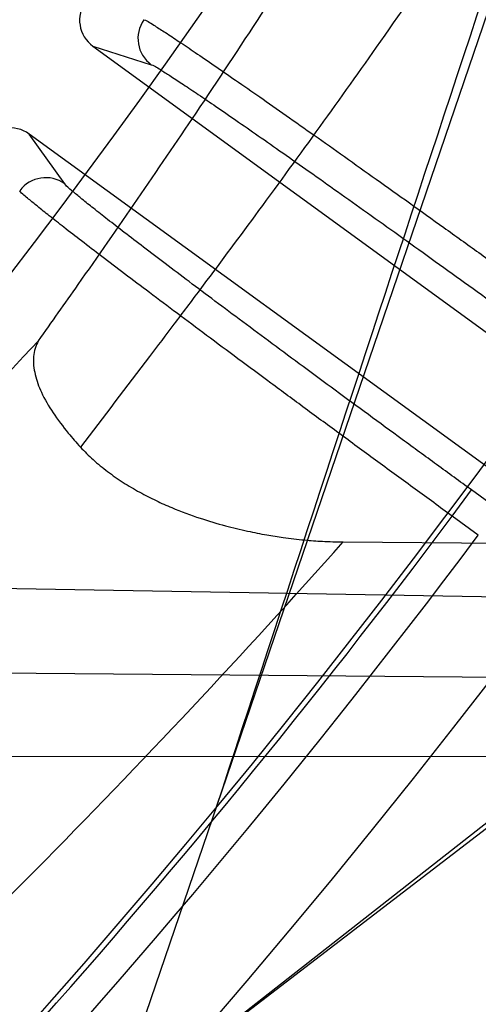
# Model space of a CAD drawing. Header units: millimetres. Extents: x 0 to 297, y 0 to 210.
# Tile 21 of 256: x 145.2374 to 145.2671, y 90.7348 to 90.7984. Entities that reach past the tile are written whole.
import ezdxf

# ---------------------------------------------------------------- set-up
doc = ezdxf.new("R2010")
doc.units = ezdxf.units.MM
doc.header["$LTSCALE"] = 16.335
doc.layers.get('0').update_dxf_attribs({"linetype": 'CONTINUOUS'})
for name, color, linetype in [('01_GLOBAL', 7, 'CONTINUOUS'), ('INTFCLR_1', 7, 'CONTINUOUS'), ('INTFCLR_144815', 7, 'CONTINUOUS')]:
    doc.layers.add(name, color=color, linetype=linetype)

msp = doc.modelspace()

# ---------------------------------------------------------------- linework, layer by layer
at = {"color": 7, "linetype": 'Continuous'}
msp.add_circle((145.8748034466, 92.1344639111), 2.66, dxfattribs=at)
at = {"color": 9, "linetype": 'Continuous'}
msp.add_arc((145.8748034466, 92.1344639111), 2.6259090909, 182.9674534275, 267.0325465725, dxfattribs=at)
at = {"layer": '01_GLOBAL', "color": 7, "linetype": 'Continuous'}
msp.add_circle((145.8748034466, 92.1344639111), 2.695, dxfattribs=at)
at = {"layer": 'INTFCLR_1', "color": 6, "linetype": 'Continuous'}
for radius in [0.4224162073, 0.4014439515]:
    msp.add_arc((144.8596077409, 91.07026820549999), radius, 270, 90.00000002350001, dxfattribs=at)
for points, knots in [([(145.1350652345, 91.37126820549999), (145.1342109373, 91.37126820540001), (145.1357546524, 91.3683275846), (145.1370803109, 91.3667054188), (145.1392467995, 91.36385886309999), (145.1419201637, 91.3606392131), (145.145337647, 91.3565301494), (145.149332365, 91.3517583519), (145.1536170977, 91.34656836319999), (145.1578478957, 91.34135293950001), (145.1617862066, 91.3363852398), (145.1654017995, 91.331722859), (145.1686896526, 91.3273862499), (145.1716611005, 91.3233823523), (145.1743369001, 91.31970203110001), (145.176743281, 91.3163294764), (145.1789048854, 91.31324522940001), (145.1808385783, 91.31044103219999), (145.1825660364, 91.30789847), (145.1841084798, 91.3055965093), (145.185490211, 91.3035084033), (145.1867189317, 91.3016307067), (145.1878098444, 91.2999462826), (145.1887779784, 91.29843766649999), (145.1896459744, 91.2970737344), (145.1906214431, 91.2955292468), (145.191753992, 91.2937193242), (145.1928766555, 91.2919021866), (145.1938510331, 91.29030917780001), (145.1946912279, 91.28892487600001), (145.1956155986, 91.28738878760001), (145.1966371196, 91.28567497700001), (145.1977643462, 91.2837631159), (145.1990081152, 91.2816272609), (145.2003754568, 91.2792470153), (145.201880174, 91.2765873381), (145.2035347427, 91.2736120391), (145.2053542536, 91.2702751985), (145.2073580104, 91.2665186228), (145.2095596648, 91.2622861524), (145.2119715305, 91.25751282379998), (145.214608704, 91.2521191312), (145.2174929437, 91.2459939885), (145.220642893, 91.2390035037), (145.2240752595, 91.2309767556), (145.227802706, 91.2217082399), (145.2318351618, 91.21090431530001), (145.2361179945, 91.19831684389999), (145.2403681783, 91.18429274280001), (145.2442872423, 91.16942297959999), (145.2476657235, 91.15438159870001), (145.2504753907, 91.1392991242), (145.2527156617, 91.12423526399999), (145.2543982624, 91.1091876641), (145.2555287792, 91.0941918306), (145.256117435, 91.079233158), (145.2561708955, 91.0643352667), (145.2556951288, 91.0494844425), (145.2546936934, 91.0346826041), (145.2531693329, 91.01994161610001), (145.2511191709, 91.00523180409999), (145.2485428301, 90.9905728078), (145.2454275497, 90.9759328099), (145.2417708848, 90.9613303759), (145.2376203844, 90.94696810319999), (145.2332204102, 90.9335438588), (145.2288852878, 90.92162630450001), (145.2248596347, 90.9114479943), (145.2211587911, 90.90270194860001), (145.2177663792, 90.89512937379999), (145.2146668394, 90.8885329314), (145.2118379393, 90.8827508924), (145.2092594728, 90.87766290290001), (145.2069119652, 90.8731710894), (145.2047820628, 90.869201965), (145.2028538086, 90.86569136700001), (145.2011073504, 90.8625761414), (145.1995253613, 90.8598041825), (145.1980916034, 90.85733143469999), (145.1967959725, 90.8551286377), (145.1956290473, 90.85316932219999), (145.1945782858, 90.85142412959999), (145.1936278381, 90.84986076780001), (145.1927650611, 90.8484539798), (145.1919665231, 90.8471621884), (145.1911689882, 90.845881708), (145.1903111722, 90.84451464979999), (145.1893416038, 90.842982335), (145.1882509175, 90.8412749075), (145.1870226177, 90.8393719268), (145.1856376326, 90.83725116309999), (145.1840803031, 90.8348962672), (145.1823329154, 90.83229124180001), (145.1803729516, 90.82941478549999), (145.1781781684, 90.82624664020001), (145.1757236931, 90.82276863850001), (145.1729902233, 90.8189712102), (145.1699514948, 90.8148382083), (145.1665806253, 90.81035527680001), (145.1628687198, 90.8055344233), (145.1588145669, 90.8003903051), (145.1544498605, 90.7949847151), (145.149996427, 90.78957611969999), (145.1458273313, 90.78459071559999), (145.1422457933, 90.7802896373), (145.1394492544, 90.7769290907), (145.1371773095, 90.773959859), (145.1358081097, 90.7722873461), (145.134193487, 90.7692682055), (145.1350652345, 90.7692682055)], [0, 0, 0, 0, 0.0038604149, 0.007501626, 0.0124785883, 0.0188917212, 0.0268498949, 0.0364677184, 0.0470694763, 0.05724446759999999, 0.0668187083, 0.0757144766, 0.08390537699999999, 0.0914099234, 0.09824517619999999, 0.1044667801, 0.1101313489, 0.1152642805, 0.1198589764, 0.1240215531, 0.1277856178, 0.1311734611, 0.1341617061, 0.1368541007, 0.1392736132, 0.1414672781, 0.1451087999, 0.148921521, 0.1511192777, 0.1535471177, 0.1562389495, 0.1592204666, 0.1625628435, 0.1662680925, 0.1703891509, 0.1749670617, 0.1800766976, 0.185772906, 0.1921414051, 0.1993155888, 0.2073311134, 0.2163077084, 0.2264451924, 0.2379233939, 0.2509534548, 0.2658909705, 0.2830621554, 0.3030578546, 0.3259639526, 0.3492662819, 0.3725305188, 0.395610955, 0.4185782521, 0.4413347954, 0.4640172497, 0.4865192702, 0.5089682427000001, 0.5313242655, 0.5536477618, 0.5759939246, 0.5982772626, 0.6207472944, 0.6432362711, 0.6658996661, 0.6887559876, 0.7107777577, 0.7297237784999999, 0.7460531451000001, 0.7602331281, 0.7726347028, 0.7835467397, 0.7931663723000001, 0.8017211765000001, 0.8093215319, 0.8160683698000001, 0.8220757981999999, 0.8274205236, 0.83220661, 0.8364980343, 0.8403367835, 0.8437547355, 0.8468031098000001, 0.8495420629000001, 0.8520223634, 0.8542604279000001, 0.8564046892, 0.8588391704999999, 0.8615533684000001, 0.8645986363, 0.8679945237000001, 0.8717882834, 0.8760445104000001, 0.8807522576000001, 0.8859628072, 0.8917731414, 0.8981681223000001, 0.9051985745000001, 0.9129160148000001, 0.9213486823, 0.930543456, 0.9404096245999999, 0.9509435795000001, 0.9619432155, 0.9720502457, 0.9803711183, 0.9870628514, 0.9922716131, 0.9960607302, 1, 1, 1, 1]), ([(145.1350652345, 90.7692682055), (145.1360387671, 90.7692682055), (145.1377271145, 90.77040596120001), (145.1403228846, 90.77196865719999), (145.1432989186, 90.7741311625), (145.1469787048, 90.7769487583), (145.1513602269, 90.78054609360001), (145.156189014, 90.78473927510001), (145.1610884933, 90.78922212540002), (145.16571304, 90.7936532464), (145.1699506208, 90.7978753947), (145.1738079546, 90.80185999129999), (145.1773032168, 90.80558700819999), (145.1804624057, 90.8090520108), (145.1833068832, 90.8122538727), (145.1858602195, 90.8151948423), (145.1881553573, 90.8178946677), (145.1902110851, 90.8203591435), (145.1920499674, 90.8226010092), (145.1936917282, 90.8246337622), (145.195161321, 90.8264787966), (145.1964960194, 90.82817546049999), (145.197810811, 90.82986574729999), (145.1992115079, 90.83168840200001), (145.2006985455, 90.83364987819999), (145.2021699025, 90.8356183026), (145.203615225, 90.83757754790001), (145.2051191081, 90.8396441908), (145.2067839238, 90.8419664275), (145.2086446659, 90.8446056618), (145.2107239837, 90.8476123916), (145.2130437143, 90.8510414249), (145.2156231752, 90.85494957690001), (145.2184823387, 90.85940686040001), (145.2216518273, 90.8645112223), (145.2251614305, 90.87037537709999), (145.229038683, 90.8771369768), (145.2333125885, 90.884978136), (145.2380078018, 90.89411228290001), (145.2431555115, 90.9048590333), (145.2486552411, 90.91737134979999), (145.2541538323, 90.9312561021), (145.2592951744, 90.9458952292), (145.2638614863, 90.9607341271), (145.2678132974, 90.9756278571), (145.2711637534, 90.9905604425), (145.2739112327, 91.005452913), (145.2760779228, 91.0203457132), (145.2776685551, 91.03517539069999), (145.2786982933, 91.0499655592), (145.2791763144, 91.06470155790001), (145.2791102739, 91.0793859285), (145.2785051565, 91.09402740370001), (145.2773642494, 91.1086166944), (145.2756872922, 91.1231600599), (145.2734729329, 91.13765537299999), (145.2707211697, 91.1520804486), (145.2674209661, 91.16646759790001), (145.2635667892, 91.1807987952), (145.259139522, 91.19509062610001), (145.254151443, 91.2092704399), (145.2488018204, 91.2228033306), (145.2434345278, 91.23506080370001), (145.238408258, 91.245610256), (145.2338248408, 91.2545835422), (145.2296571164, 91.2622860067), (145.2258775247, 91.26893157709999), (145.2224553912, 91.2746994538), (145.2193628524, 91.2797261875), (145.216567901, 91.28412676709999), (145.2140471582, 91.2879848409), (145.2117761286, 91.29137679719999), (145.209737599, 91.2943566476), (145.2079066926, 91.2969818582), (145.20627007, 91.2992895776), (145.2048016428, 91.30132990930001), (145.203482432, 91.3031390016), (145.202221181, 91.30484800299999), (145.2009100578, 91.3066043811), (145.1994654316, 91.308515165), (145.1979774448, 91.3104559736), (145.1964846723, 91.3123763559), (145.1949729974, 91.31429626), (145.1933137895, 91.31637424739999), (145.1914604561, 91.3186591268), (145.1893845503, 91.3211745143), (145.1870661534, 91.32393108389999), (145.1844777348, 91.3269433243), (145.1815962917, 91.3302189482), (145.1783918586, 91.3337676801), (145.174841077, 91.3375879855), (145.1709238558, 91.34167041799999), (145.1666153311, 91.3459993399), (145.1619164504, 91.3505367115), (145.1569054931, 91.35515789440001), (145.1519289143, 91.3595100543), (145.1473729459, 91.36327579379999), (145.1435388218, 91.36622737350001), (145.1404516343, 91.3684830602), (145.1377826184, 91.3700958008), (145.1360568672, 91.37126820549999), (145.1350652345, 91.37126820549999)], [0, 0, 0, 0, 0.0042187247, 0.0081401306, 0.0133978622, 0.0200459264, 0.0282638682, 0.0379443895, 0.0477615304, 0.05703690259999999, 0.0656973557, 0.0736821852, 0.0810680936, 0.0878383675, 0.0940009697, 0.0996271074, 0.1047154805, 0.1093563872, 0.1135342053, 0.1172803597, 0.1206792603, 0.1237557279, 0.1266349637, 0.1299589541, 0.1337168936, 0.1373013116, 0.1406085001, 0.1442672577, 0.148377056, 0.1529904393, 0.1582606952, 0.164218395, 0.1709303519, 0.1785521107, 0.1871652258, 0.1969659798, 0.2081658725, 0.2209392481, 0.2356613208, 0.2526660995, 0.2725685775, 0.2948769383, 0.3173640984, 0.3397873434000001, 0.3621386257, 0.3841211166, 0.4060891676, 0.4277469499, 0.4493218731, 0.470705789, 0.4919793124, 0.5131981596, 0.5343255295, 0.5554668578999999, 0.5765984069, 0.5977513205, 0.6189954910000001, 0.6402209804, 0.6617015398, 0.6832900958, 0.7050415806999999, 0.7268239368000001, 0.7463339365, 0.7630160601, 0.7774553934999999, 0.7899931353, 0.8009638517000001, 0.8105830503, 0.8190545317, 0.8265380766, 0.8331730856, 0.8390248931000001, 0.8442268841, 0.8488182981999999, 0.8528943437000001, 0.8564866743, 0.8597116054, 0.8625968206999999, 0.8656908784, 0.8692094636, 0.8729771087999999, 0.8762884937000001, 0.879749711, 0.8835661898, 0.8878115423, 0.8924986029, 0.8976989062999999, 0.9034198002, 0.9097088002, 0.9166034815, 0.9241390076, 0.9323094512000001, 0.9411199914, 0.9506041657, 0.9606137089, 0.9706541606, 0.9792553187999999, 0.9862062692, 0.9916647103, 0.9957028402, 1, 1, 1, 1])]:
    msp.add_open_spline(points, degree=3, knots=knots, dxfattribs=at)
at = {"layer": 'INTFCLR_1', "color": 9, "linetype": 'Continuous'}
for points, knots in [([(145.1053256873, 90.7692681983), (145.1051880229, 90.769268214), (145.1048509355, 90.76933467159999), (145.1048682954, 90.769940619), (145.1052289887, 90.77056403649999), (145.1058526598, 90.7714906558), (145.1068032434, 90.77264391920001), (145.1086356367, 90.7747211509), (145.110803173, 90.77699248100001), (145.113215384, 90.7794781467), (145.1159839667, 90.7823058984), (145.1217014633, 90.7881297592), (145.1287122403, 90.7954132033), (145.1351564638, 90.80240928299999), (145.1386445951, 90.8062976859), (145.1407113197, 90.80863540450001), (145.1461908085, 90.8148961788), (145.1556953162, 90.8263034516), (145.1688811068, 90.84380018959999), (145.1796415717, 90.85983729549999), (145.1864241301, 90.8709859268), (145.1895721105, 90.87639380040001), (145.1916900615, 90.880099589), (145.1975256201, 90.89060172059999), (145.2065751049, 90.908597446), (145.2153782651, 90.92957264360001), (145.2208882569, 90.944962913), (145.2234958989, 90.95293463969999), (145.2249438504, 90.95758139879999), (145.2285119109, 90.9694259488), (145.2337695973, 90.990067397), (145.2380725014, 91.0149380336), (145.2399207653, 91.03143377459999), (145.2405908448, 91.039179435), (145.2409875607, 91.0443834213), (145.241855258, 91.0586434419), (145.2420882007, 91.0819727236), (145.2404334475, 91.1052173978), (145.2387124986, 91.1193107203), (145.238008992, 91.12442738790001), (145.2368850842, 91.1320325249), (145.2340893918, 91.1481566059), (145.2284266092, 91.1722973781), (145.222482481, 91.1910649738), (145.2192099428, 91.2001967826)], [0, 0, 0, 0, 0.0008731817, 0.001718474, 0.0032338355, 0.0055641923, 0.008732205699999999, 0.0127298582, 0.0231213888, 0.0286463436, 0.0346993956, 0.04822263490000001, 0.0804125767, 0.0988155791, 0.1085508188, 0.1135449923, 0.1186070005, 0.1613231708, 0.2076862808, 0.2575123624, 0.2837454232, 0.2904461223, 0.2972015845, 0.3108183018, 0.3666504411, 0.4248609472, 0.4549769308, 0.4703146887, 0.4780576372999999, 0.4858477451, 0.5487776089, 0.6130123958, 0.6457680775, 0.6540347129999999, 0.6623246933, 0.6788711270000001, 0.74464742, 0.8101273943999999, 0.8265053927, 0.8346996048, 0.8428861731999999, 0.8752668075, 0.9384714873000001, 1, 1, 1, 1]), ([(145.2417743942, 90.9403696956), (145.2384946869, 90.93163998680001), (145.2314239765, 90.9147844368), (145.2211560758, 90.8946339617), (145.2139644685, 90.8822223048), (145.2105957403, 90.8766924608), (145.2083561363, 90.8730870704), (145.2022867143, 90.8635921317), (145.1920758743, 90.8489934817), (145.1778239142, 90.8311808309), (145.1656903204, 90.8177857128), (145.1571787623, 90.8091953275), (145.152454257, 90.8046307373), (145.1458582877, 90.79843762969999), (145.1383224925, 90.7918199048), (145.1299078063, 90.7850365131), (145.1242775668, 90.780747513), (145.1202493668, 90.77785586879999), (145.1177315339, 90.77612747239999), (145.1162319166, 90.7751153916), (145.1129973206, 90.77300512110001), (145.1096283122, 90.77089666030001), (145.106516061, 90.7695293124), (145.1056598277, 90.7692681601), (145.1053256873, 90.7692681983)], [0, 0, 0, 0, 0.1254333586, 0.2455838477, 0.3039242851, 0.3183395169, 0.3326778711, 0.3610127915, 0.4699119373, 0.572102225, 0.6676664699, 0.7128530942, 0.7347412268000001, 0.7560248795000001, 0.8345501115, 0.8695520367, 0.9013904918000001, 0.9297392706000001, 0.9362356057, 0.9424699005, 0.9540693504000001, 0.9882335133, 0.9955056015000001, 1, 1, 1, 1])]:
    msp.add_open_spline(points, degree=3, knots=knots, dxfattribs=at)
at = {"layer": 'INTFCLR_144815', "color": 6, "linetype": 'Continuous'}
for p, q in [((145.2433002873, 90.7274996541), (145.2778980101, 90.828768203)), ((145.332457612, 90.797268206), (145.2433002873, 90.7274996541)), ((145.2421837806, 90.79663668), (145.3031131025, 90.75236893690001)), ((145.24701752, 90.7304085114), (145.3334528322, 90.7966936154)), ((145.298998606, 90.74670581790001), (145.2380692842, 90.790973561)), ((145.2583316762, 90.76464975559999), (145.3603261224, 90.7638163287))]:
    msp.add_line(p, q, dxfattribs=at)
at = {"layer": 'INTFCLR_144815', "color": 9, "linetype": 'Continuous'}
for p, q in [((145.2421837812, 90.79663668), (145.2459493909, 90.79544904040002)), ((145.2403624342, 90.787759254), (145.2380692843, 90.7909735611)), ((145.2653849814, 90.7663112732), (145.2666191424, 90.76800995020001)), ((145.26829961, 90.766789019), (145.2666191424, 90.76800995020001)), ((145.267065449, 90.76509034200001), (145.2653849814, 90.7663112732)), ((145.4045793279, 90.7587117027), (145.2107031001, 90.762096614)), ((145.210603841, 90.7564114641), (145.3950393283, 90.7548776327)), ((145.2106267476, 90.7507892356), (145.3833866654, 90.7509272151))]:
    msp.add_line(p, q, dxfattribs=at)
at = {"layer": 'INTFCLR_144815', "color": 6, "linetype": 'Continuous'}
for radius in [0.4466793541, 0.4256665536]:
    msp.add_circle((144.8596077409, 91.07026820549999), radius, dxfattribs=at)
for centre, radius, start, end in [((144.8596077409, 91.07026820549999), 0.6157754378, 313.9937911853, 154.5150993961), ((144.8596077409, 91.07026820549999), 0.5947754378, 312.9543589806, 154.5144414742), ((144.8596077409, 91.07026820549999), 0.5751005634, 282.2440355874, 71.2863570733), ((144.8596077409, 91.07026820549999), 0.4537777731, 308.490992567, 51.50900743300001), ((144.8596077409, 91.07026820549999), 0.4747905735, 316.9838592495, 43.0161407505), ((144.8596077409, 91.07026820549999), 0.4480128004, 313.9992414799, 46.00075850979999), ((161.9415506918, 85.27811008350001), 17.5646707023, 161.5765175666, 161.8573447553), ((145.2434172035, 90.7983362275), 0.0020999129, 144.7233251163, 234.0302557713), ((145.2471869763, 90.7971463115), 0.0021006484, 144.8509095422, 233.9018972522), ((145.2368340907, 90.78927519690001), 0.0020999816, 53.97219365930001, 143.2744431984), ((145.2391306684, 90.7860577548), 0.0021006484, 54.0981033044, 143.1494842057), ((144.8596077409, 91.07026820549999), 0.5477895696, 309.5878226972, 323.4121773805)]:
    msp.add_arc(centre, radius, start, end, dxfattribs=at)
at = {"layer": 'INTFCLR_144815', "color": 9, "linetype": 'Continuous'}
for centre, radius, start, end in [((144.8596077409, 91.07026820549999), 0.5712784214, 292.4997540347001, 54.0964566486), ((144.8596102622, 91.0702693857), 0.5153523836, 292.4997540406, 54.09645665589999), ((144.8596257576, 91.0702725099), 0.5066391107, 311.2505121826, 48.7494878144), ((144.859607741, 91.07026820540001), 0.4617768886, 314.0862202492, 45.9137797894), ((144.8596077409, 91.07026820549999), 0.450734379, 313.8592910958, 46.1407088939), ((144.8596077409, 91.07026820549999), 0.4477854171, 314.0319604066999, 45.9680396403), ((144.8596077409, 91.07026820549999), 0.5830188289, 203.8266800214, 313.0809380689), ((144.8596077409, 91.07026820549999), 0.590019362, 203.8278898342, 312.5732768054), ((144.8596077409, 91.07026820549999), 0.6110177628, 203.8266800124, 319.1799903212), ((144.856520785, 91.1356506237), 0.5236497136, 311.9772585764, 316.8660505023), ((144.8596077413, 91.07026820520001), 0.5069960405, 313.0638327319, 323.1640956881), ((144.859607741, 91.07026820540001), 0.5090729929, 309.832493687, 323.1675063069), ((144.8562351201, 91.12190255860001), 0.537876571, 312.1945882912, 318.3797053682), ((144.8596077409, 91.07026820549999), 0.5440250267, 309.724476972, 323.2755230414)]:
    msp.add_arc(centre, radius, start, end, dxfattribs=at)
at = {"layer": 'INTFCLR_144815', "color": 6, "linetype": 'Continuous'}
for points, knots in [([(145.1715348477, 90.75876832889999), (145.1712150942, 90.75877420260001), (145.1712119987, 90.7600066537), (145.1717859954, 90.7606973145), (145.1723169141, 90.76165810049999), (145.1728921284, 90.7625179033), (145.1735763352, 90.7635211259), (145.1743814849, 90.7646468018), (145.17530592, 90.76590735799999), (145.1763525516, 90.7673048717), (145.1775225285, 90.7688449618), (145.1788179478, 90.77053327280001), (145.1802417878, 90.7723776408), (145.1817966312, 90.7743857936), (145.1834827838, 90.77656326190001), (145.1852973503, 90.77891214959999), (145.1872357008, 90.7814329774), (145.189295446, 90.7841297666), (145.1914790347, 90.78701356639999), (145.1937896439, 90.79009740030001), (145.1962240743, 90.79338687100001), (145.1987743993, 90.7968818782), (145.2014309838, 90.8005803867), (145.2041860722, 90.8044833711), (145.2070298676, 90.8085892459), (145.2099514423, 90.81289490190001), (145.2129388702, 90.817395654), (145.215979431, 90.8220852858), (145.2190598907, 90.8269562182), (145.2221667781, 90.8319996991), (145.2252866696, 90.83720604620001), (145.2284064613, 90.84256492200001), (145.2315136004, 90.8480656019), (145.2345962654, 90.8536972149), (145.2376434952, 90.8594489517), (145.2406452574, 90.8653102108), (145.2435925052, 90.8712707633), (145.2464771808, 90.87732085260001), (145.2492921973, 90.8834512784), (145.2520314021, 90.8896534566), (145.2546894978, 90.8959194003), (145.2572619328, 90.9022416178), (145.2597453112, 90.9086143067), (145.2621317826, 90.9150187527), (145.2644188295, 90.921447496), (145.2666074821, 90.927902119), (145.2687002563, 90.9343905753), (145.2706975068, 90.94091510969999), (145.2725965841, 90.9474676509), (145.2743963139, 90.9540444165), (145.2760946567, 90.9606370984), (145.2776905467, 90.96723941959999), (145.2791843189, 90.97385019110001), (145.2805765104, 90.98046922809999), (145.2818676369, 90.98709652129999), (145.2830580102, 90.9937313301), (145.2841477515, 91.0003718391), (145.2851369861, 91.0070158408), (145.2860260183, 91.01366199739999), (145.2868152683, 91.0203099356), (145.2875051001, 91.02695916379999), (145.2880958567, 91.0336093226), (145.2885878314, 91.04025993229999), (145.2889813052, 91.0469109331), (145.289276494, 91.0535620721), (145.2894735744, 91.06021341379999), (145.2895726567, 91.0668647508), (145.2895738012, 91.0735161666), (145.2894770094, 91.0801674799), (145.2892822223, 91.0868188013), (145.2889893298, 91.09346994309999), (145.2885981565, 91.1001209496), (145.2881084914, 91.1067715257), (145.2875200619, 91.1134215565), (145.2868325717, 91.1200706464), (145.2860456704, 91.126718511), (145.2851589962, 91.13336461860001), (145.2841721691, 91.14000833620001), (145.2830848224, 91.14664879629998), (145.2818965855, 91.15328508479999), (145.2806070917, 91.15991620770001), (145.2792161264, 91.166540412), (145.2777236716, 91.17315528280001), (145.27612979, 91.1797584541), (145.2744344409, 91.18634824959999), (145.2726374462, 91.1929236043), (145.2707388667, 91.19948263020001), (145.2687392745, 91.2060219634), (145.2666397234, 91.21253728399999), (145.2644415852, 91.2190240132), (145.2621464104, 91.2254777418), (145.2597562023, 91.23189351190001), (145.2572735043, 91.2382657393), (145.2547014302, 91.2445882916), (145.2520437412, 91.25085444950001), (145.2493049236, 91.25705687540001), (145.2464902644, 91.26318759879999), (145.2436059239, 91.26923801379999), (145.240658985, 91.2751989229), (145.2376574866, 91.2810606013), (145.2346104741, 91.28681281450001), (145.231527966, 91.2924449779), (145.2284209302, 91.2979462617), (145.2253011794, 91.30330580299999), (145.2221812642, 91.3085128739), (145.2190742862, 91.31355713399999), (145.2159936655, 91.3184289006), (145.2129528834, 91.323119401), (145.209965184, 91.3276210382), (145.207043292, 91.331927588), (145.2041991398, 91.3360343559), (145.2014436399, 91.33993825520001), (145.1987864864, 91.3436378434), (145.1962360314, 91.34713327), (145.1937992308, 91.35042615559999), (145.1914816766, 91.3535193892), (145.1892876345, 91.3564169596), (145.1872201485, 91.3591237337), (145.1852811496, 91.36164526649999), (145.1834716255, 91.3639875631), (145.1817917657, 91.36615689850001), (145.1802410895, 91.36815967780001), (145.1788186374, 91.3700022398), (145.1775230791, 91.3716907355), (145.1763528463, 91.3732311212), (145.1753062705, 91.37462867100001), (145.1743814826, 91.3758893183), (145.1735770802, 91.3770151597), (145.1728902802, 91.378018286), (145.1723225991, 91.3788786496), (145.1718630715, 91.3796692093), (145.171402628, 91.38041122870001), (145.1710534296, 91.38175923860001), (145.1715348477, 91.38176808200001)], [0, 0, 0, 0, 0.0014103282, 0.0032894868, 0.0045784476, 0.006109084, 0.0078878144, 0.009921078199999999, 0.0122159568, 0.0147800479, 0.0176210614, 0.0207450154, 0.0241645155, 0.0278962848, 0.0319450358, 0.0363094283, 0.0409856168, 0.0459681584, 0.0512740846, 0.0569372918, 0.0629614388, 0.06932079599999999, 0.0760170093, 0.0830428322, 0.09038864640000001, 0.09804223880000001, 0.1059886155, 0.1142106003, 0.1226891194, 0.1314036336, 0.1403327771, 0.1494548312, 0.1587482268, 0.1681920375, 0.1777662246, 0.1874518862, 0.1972313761, 0.2070885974, 0.2170088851, 0.2269790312, 0.2369874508, 0.247023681, 0.2570780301, 0.2671479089, 0.2771627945, 0.2871678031, 0.297203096, 0.3072268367, 0.3172573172, 0.3272873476, 0.3372951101, 0.3472786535, 0.3572404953, 0.3671820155, 0.3771057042, 0.38701475, 0.3969071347, 0.4067804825, 0.4166362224, 0.4264761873, 0.4363022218, 0.4461151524, 0.4559173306, 0.4657100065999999, 0.4754958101, 0.4852761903, 0.4950537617, 0.5048299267, 0.514607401, 0.5243876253, 0.5341732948, 0.5439658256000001, 0.5537677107, 0.5635801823, 0.5734055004, 0.5832449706, 0.5931003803, 0.6029729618, 0.6128636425, 0.6227732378, 0.6327028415, 0.6426530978, 0.6526214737, 0.6626060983, 0.6726078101, 0.6826271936, 0.6926651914, 0.7027189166, 0.7127821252, 0.7228511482, 0.7329216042, 0.7429877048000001, 0.7530428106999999, 0.7630790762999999, 0.7730874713, 0.7830577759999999, 0.7929782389, 0.8028356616, 0.8126154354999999, 0.8223014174, 0.8318761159, 0.8413205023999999, 0.8506146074, 0.8597374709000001, 0.8686675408, 0.8773831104, 0.8858627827, 0.8940860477, 0.9020337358, 0.9096886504, 0.9170358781, 0.9240630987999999, 0.9307608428, 0.9371226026, 0.9431446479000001, 0.9488258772, 0.9541674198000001, 0.9591725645, 0.9638462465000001, 0.9681947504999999, 0.9722253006, 0.9759458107, 0.979364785, 0.9824904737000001, 0.9853313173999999, 0.9878955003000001, 0.9901906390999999, 0.9922241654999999, 0.994002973, 0.9955336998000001, 0.9968227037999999, 0.9978766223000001, 1, 1, 1, 1]), ([(145.1816919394, 91.37126820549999), (145.1813689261, 91.37126820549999), (145.181354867, 91.37002508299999), (145.1818990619, 91.3693135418), (145.1824036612, 91.36833271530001), (145.1829511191, 91.36745360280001), (145.1836029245, 91.3664285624), (145.1843702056, 91.3652784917), (145.1852510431, 91.3639914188), (145.1862478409, 91.3625655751), (145.1873615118, 91.36099545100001), (145.1885933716, 91.3592761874), (145.1899443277, 91.35740242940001), (145.1914151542, 91.3553685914), (145.1930061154, 91.3531691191), (145.1947171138, 91.3507983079), (145.1965473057, 91.3482507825), (145.1984952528, 91.34552127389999), (145.2005585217, 91.3426051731), (145.2027337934, 91.33949840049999), (145.2050166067, 91.3361978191), (145.207401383, 91.33270127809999), (145.2098813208, 91.32900788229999), (145.2124484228, 91.3251181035), (145.2150935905, 91.3210338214), (145.2178067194, 91.3167583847), (145.2205768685, 91.3122965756), (145.2233924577, 91.30765452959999), (145.2262415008, 91.3028395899), (145.2291118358, 91.297860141), (145.2319913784, 91.29272536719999), (145.2348683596, 91.2874449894), (145.2377314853, 91.2820290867), (145.2405700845, 91.276487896), (145.2433742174, 91.27083163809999), (145.2461347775, 91.26507030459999), (145.2488435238, 91.25921354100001), (145.2514930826, 91.25327056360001), (145.2540769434, 91.2472500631), (145.2565894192, 91.2411601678), (145.2590255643, 91.23500850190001), (145.2613812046, 91.2288019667), (145.2636527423, 91.2225470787), (145.2658372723, 91.2162495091), (145.2679322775, 91.20991477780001), (145.2699358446, 91.203547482), (145.2718463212, 91.1971521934), (145.2736625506, 91.19073257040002), (145.275383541, 91.18429233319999), (145.2770086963, 91.1778343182), (145.2785375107, 91.171361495), (145.2799697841, 91.1648759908), (145.281305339, 91.1583801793), (145.282544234, 91.1518756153), (145.2836865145, 91.14536413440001), (145.2847323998, 91.1388467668), (145.285682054, 91.13232495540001), (145.2865357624, 91.12579938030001), (145.2872937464, 91.1192711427), (145.2879563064, 91.1127405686), (145.2885236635, 91.10620849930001), (145.2889960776, 91.09967506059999), (145.2893737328, 91.0931409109), (145.2896568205, 91.0866060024), (145.2898454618, 91.0800708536), (145.2899397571, 91.0735353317), (145.2899397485, 91.06699989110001), (145.2898454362, 91.0604643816), (145.2896567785, 91.0539292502), (145.2893736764, 91.04739438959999), (145.2889960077, 91.040860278), (145.2885235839, 91.034326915), (145.2879562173, 91.0277949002), (145.2872936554, 91.02126443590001), (145.2865356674, 91.0147362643), (145.2856819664, 91.00821082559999), (145.2847323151, 91.0016890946), (145.283686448, 90.99517188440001), (145.2825441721, 90.98866045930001), (145.2813053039, 90.98215605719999), (145.2799697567, 90.9756602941), (145.2785375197, 90.9691749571), (145.277008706, 90.9627021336), (145.2753835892, 90.95624426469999), (145.2736625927, 90.9498039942), (145.2718464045, 90.94338450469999), (145.2699359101, 90.9369891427), (145.2679323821, 90.9306219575), (145.2658373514, 90.9242871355), (145.2636528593, 90.9179896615), (145.2613812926, 90.91173468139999), (145.2590256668, 90.9055281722), (145.2565895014, 90.8993764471), (145.2540770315, 90.8932865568), (145.2514931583, 90.8872660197), (145.2488435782, 90.8813229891), (145.2461348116, 90.8754661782), (145.2433742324, 90.86970480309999), (145.2405700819, 90.8640485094), (145.2377314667, 90.8585072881), (145.2348683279, 90.85309136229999), (145.2319913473, 90.8478109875), (145.2291118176, 90.8426762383), (145.2262415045, 90.8376968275), (145.2233924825, 90.83288192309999), (145.220576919, 90.8282399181), (145.2178068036, 90.8237781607), (145.2150937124, 90.8195027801), (145.2124485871, 90.8154185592), (145.2098815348, 90.8115288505), (145.2074016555, 90.8078355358), (145.2050169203, 90.8043390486), (145.2027341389, 90.801038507), (145.2005588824, 90.79793175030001), (145.1984956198, 90.7950156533), (145.1965476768, 90.79228614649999), (145.1947174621, 90.7897385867), (145.1930064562, 90.7873677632), (145.1914154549, 90.7851682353), (145.1899446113, 90.7831343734), (145.1885936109, 90.781260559), (145.1873617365, 90.77954126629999), (145.1862480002, 90.77797109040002), (145.1852512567, 90.77654520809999), (145.1843701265, 90.7752581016), (145.1836036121, 90.77410794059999), (145.1829493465, 90.7730830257), (145.1824091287, 90.7722033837), (145.1819724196, 90.77139682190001), (145.1815362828, 90.7706332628), (145.1812048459, 90.7692682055), (145.1816919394, 90.7692682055)], [0, 0, 0, 0, 0.0014863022, 0.0034583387, 0.00480742, 0.0064070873, 0.008263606, 0.0103831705, 0.0127725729, 0.0154385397, 0.018388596, 0.0216299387, 0.0251705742, 0.0290176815, 0.0331791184, 0.0376612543, 0.0424708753, 0.0476126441, 0.053091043, 0.05890788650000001, 0.0650637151, 0.071556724, 0.0783824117, 0.08553378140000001, 0.09300120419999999, 0.1007725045, 0.1088330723, 0.1171662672, 0.125753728, 0.1345758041, 0.1436120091, 0.1528416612, 0.1622443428, 0.1717998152, 0.1814887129, 0.1912927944, 0.2011949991, 0.2111795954, 0.2212322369, 0.2313400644, 0.2414915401, 0.251676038, 0.2618853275, 0.272110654, 0.2823462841, 0.2925853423, 0.3028240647, 0.3130572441, 0.3232827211, 0.3334966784, 0.3436983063, 0.353884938, 0.364056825, 0.3742120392, 0.3843517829, 0.3944749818, 0.4045834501, 0.4146764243, 0.4247563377, 0.4348229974, 0.4448791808, 0.4549248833, 0.4649631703, 0.4749943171, 0.4850215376, 0.4950452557, 0.505068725, 0.5150924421, 0.5251196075, 0.5351507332, 0.5451888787, 0.5552345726, 0.5652905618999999, 0.5753571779, 0.5854368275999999, 0.5955298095, 0.6056379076, 0.615761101, 0.6259004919, 0.6360558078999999, 0.6462271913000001, 0.6564139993, 0.6666151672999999, 0.6768294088, 0.6870543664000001, 0.6972879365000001, 0.7075261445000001, 0.7177656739, 0.7280008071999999, 0.7382265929, 0.7484354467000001, 0.7586203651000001, 0.7687717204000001, 0.7788795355, 0.7889322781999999, 0.7989169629, 0.8088192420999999, 0.8186233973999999, 0.8283123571, 0.8378678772, 0.8472706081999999, 0.8565002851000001, 0.8655364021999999, 0.8743584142, 0.8829458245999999, 0.8912789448, 0.8993394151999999, 0.9071106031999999, 0.9145779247, 0.9217291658, 0.9285546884, 0.9350475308, 0.9412033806, 0.9470201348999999, 0.9524985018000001, 0.9576403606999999, 0.9624499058, 0.9669322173, 0.9710936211, 0.9749409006, 0.978481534, 0.9817230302, 0.984673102, 0.9873392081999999, 0.9897286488, 0.9918483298, 0.9937048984, 0.9953046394, 0.9966537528, 0.9977587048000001, 1, 1, 1, 1]), ([(145.2619187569, 91.0702682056), (145.2619187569, 91.0661356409), (145.2617972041, 91.0578659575), (145.2612501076, 91.0454634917), (145.2603370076, 91.0330607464), (145.2590551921, 91.0206586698), (145.2574020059, 91.0082592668), (145.2553745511, 90.99586623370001), (145.2529686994, 90.983485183), (145.2501810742, 90.971124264), (145.2470107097, 90.9587946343), (145.2434550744, 90.946512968), (145.2395175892, 90.93429876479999), (145.2352018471, 90.9221775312), (145.2305195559, 90.9101815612), (145.2254865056, 90.89834935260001), (145.2201294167, 90.8867289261), (145.2144851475, 90.8753763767), (145.2086034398, 90.86435830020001), (145.2025493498, 90.8537475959), (145.1964022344, 90.843622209), (145.1902548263, 90.8340614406), (145.1842079, 90.82513824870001), (145.1783638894, 90.8169126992), (145.1728175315, 90.80942519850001), (145.1676486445, 90.8026917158), (145.1629171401, 90.79670667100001), (145.1586605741, 90.7914457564), (145.1549015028, 90.7868678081), (145.1516394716, 90.7829300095), (145.1488735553, 90.77957647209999), (145.1465811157, 90.77677520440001), (145.1447678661, 90.77445192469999), (145.1433636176, 90.7726559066), (145.1424842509, 90.77114923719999), (145.1417601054, 90.7703139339), (145.1418564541, 90.7692682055), (145.1421340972, 90.7692682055)], [0, 0, 0, 0, 0.0373969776, 0.0748305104, 0.1123278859, 0.1499208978, 0.1876426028, 0.2255106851, 0.2635438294, 0.3017616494, 0.3401610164, 0.3787310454, 0.4174490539, 0.4562752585, 0.4951477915, 0.5339633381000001, 0.5726158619, 0.6109244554, 0.6486768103, 0.6856239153, 0.7214601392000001, 0.7558561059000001, 0.7884730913, 0.8189949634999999, 0.8471589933, 0.8727898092, 0.8958085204, 0.9161981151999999, 0.9340282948, 0.9494114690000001, 0.9624736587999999, 0.9733586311, 0.9821878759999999, 0.9890812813, 0.9941468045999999, 0.9974875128, 1, 1, 1, 1]), ([(145.1615550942, 90.75876832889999), (145.1612445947, 90.7587739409), (145.1612273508, 90.75997196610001), (145.1618093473, 90.76063833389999), (145.1623391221, 90.7615694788), (145.1629159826, 90.7624028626), (145.1636016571, 90.7633759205), (145.1644091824, 90.76446815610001), (145.165336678, 90.76569181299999), (145.1663871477, 90.7670488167), (145.1675618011, 90.76854473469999), (145.1688622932, 90.7701844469), (145.170290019, 90.7719735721), (145.1718464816, 90.7739182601), (145.1735329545, 90.77602503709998), (145.1753505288, 90.7783008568), (145.177299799, 90.7807527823), (145.1793809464, 90.7833881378), (145.1815932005, 90.7862138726), (145.1839344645, 90.78923609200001), (145.1864007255, 90.79245924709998), (145.1889860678, 90.79588603), (145.1916830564, 90.79951771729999), (145.1944830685, 90.8033544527), (145.1973763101, 90.80739509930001), (145.200351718, 90.8116368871), (145.2033970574, 90.8160752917), (145.2064992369, 90.82070421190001), (145.2096445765, 90.8255160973), (145.2128191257, 90.83050217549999), (145.2160089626, 90.83565269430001), (145.2192004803, 90.84095719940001), (145.2223806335, 90.84640480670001), (145.225537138, 90.8519844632), (145.2286586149, 90.8576851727), (145.2317346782, 90.86349617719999), (145.2347559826, 90.8694071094), (145.2377142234, 90.87540809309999), (145.2406021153, 90.8814898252), (145.2434133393, 90.8876436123), (145.2461424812, 90.8938613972), (145.2487849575, 90.9001357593), (145.2513369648, 90.9064599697), (145.2537953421, 90.9128278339), (145.2561575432, 90.9192337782), (145.258421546, 90.92567277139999), (145.2605857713, 90.9321402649), (145.2626490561, 90.9386322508), (145.2646105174, 90.94514498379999), (145.2664696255, 90.9516753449), (145.2682260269, 90.958220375), (145.269879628, 90.9647776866), (145.2714304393, 90.9713449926), (145.272878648, 90.97792049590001), (145.2742244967, 90.984502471), (145.2754683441, 90.99108963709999), (145.2766105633, 90.9976807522), (145.2776515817, 91.0042748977), (145.2785918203, 91.0108711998), (145.2794317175, 91.0174690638), (145.2801716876, 91.0240679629), (145.280812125, 91.0306675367), (145.2813533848, 91.0372674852), (145.2817957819, 91.04386761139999), (145.2821395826, 91.0504677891), (145.2823849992, 91.057067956), (145.2825321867, 91.0636680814), (145.2825648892, 91.06806835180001), (145.2825648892, 91.07026820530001)], [0, 0, 0, 0, 0.0027272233, 0.00637693, 0.0088871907, 0.0118720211, 0.0153444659, 0.0193180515, 0.02380733, 0.0288260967, 0.0343890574, 0.0405101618, 0.0472051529, 0.05449051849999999, 0.0623846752, 0.0709044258, 0.0800682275, 0.08989261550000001, 0.1003941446, 0.1115838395, 0.1234656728, 0.1360350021, 0.1492811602, 0.1631910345, 0.1777467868, 0.1929237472, 0.2086919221, 0.2250163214, 0.241858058, 0.2591751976, 0.2769240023, 0.2950599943, 0.3135389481, 0.3323178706, 0.3513557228, 0.3706138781, 0.3900565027, 0.40965088, 0.4293672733, 0.4491790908, 0.4690627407, 0.4889974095, 0.5089649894, 0.5289504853, 0.5489397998, 0.5689220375, 0.5888883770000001, 0.6088300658, 0.6287418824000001, 0.6486179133, 0.6684555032, 0.6882511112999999, 0.7080041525, 0.7277129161, 0.7473782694, 0.7670001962, 0.7865808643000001, 0.8061213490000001, 0.8256243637, 0.8450923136, 0.8645285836, 0.8839363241, 0.9033192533, 0.9226811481, 0.9420259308, 0.9613578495, 0.9806810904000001, 1, 1, 1, 1]), ([(145.1891690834, 90.7763964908), (145.1887851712, 90.776403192), (145.1889546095, 90.77791854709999), (145.1897315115, 90.7790594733), (145.1908843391, 90.7812084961), (145.1925602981, 90.78374182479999), (145.1947341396, 90.78700949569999), (145.1974252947, 90.7909271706), (145.2006308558, 90.79558203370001), (145.2042332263, 90.80084524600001), (145.2079731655, 90.8063906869), (145.2115725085, 90.811841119), (145.2148750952, 90.8169466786), (145.2178706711, 90.8216830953), (145.220574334, 90.82605046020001), (145.2230116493, 90.8300661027), (145.2251949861, 90.8337337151), (145.2271471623, 90.8370710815), (145.2288885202, 90.8400975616), (145.2304549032, 90.8428619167), (145.2319718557, 90.84557564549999), (145.2335082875, 90.8483650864), (145.235040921, 90.8511930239), (145.236458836, 90.8538494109), (145.2377089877, 90.8562252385), (145.2388113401, 90.858346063), (145.2397838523, 90.8602375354), (145.2406875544, 90.8620129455), (145.241596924, 90.8638183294), (145.2425851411, 90.8658013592), (145.2436776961, 90.86802049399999), (145.2448886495, 90.8705137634), (145.2462310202, 90.873321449), (145.2477173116, 90.876486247), (145.2493581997, 90.8800514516), (145.251170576, 90.88408150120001), (145.2531660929, 90.8886402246), (145.2553605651, 90.89380950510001), (145.2577752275, 90.8997015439), (145.2604300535, 90.90645553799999), (145.26333995, 90.914239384), (145.2665092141, 90.92323256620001), (145.2699429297, 90.9337048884), (145.27355238, 90.945747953), (145.2770962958, 90.9589566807), (145.2803400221, 90.97273768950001), (145.2831548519, 90.9866050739), (145.285532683, 91.000518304), (145.2874745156, 91.0144570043), (145.288982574, 91.0284284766), (145.2900557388, 91.0423936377), (145.2906967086, 91.0563451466), (145.290839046, 91.0656325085), (145.290839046, 91.07026820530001)], [0, 0, 0, 0, 0.0036397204, 0.0085369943, 0.0157954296, 0.0255088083, 0.0378134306, 0.0528137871, 0.0706279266, 0.09136563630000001, 0.1132788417, 0.1340284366, 0.1532798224, 0.1709168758, 0.1871507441, 0.2019689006, 0.2154440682, 0.2276101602, 0.2386187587, 0.2485421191, 0.257728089, 0.268088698, 0.2787291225, 0.288218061, 0.2966314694, 0.3041773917, 0.3108751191, 0.3167920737, 0.3230614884, 0.3300369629, 0.337794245, 0.3465081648, 0.3563110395, 0.3672939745, 0.3796510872, 0.3935134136, 0.4091801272, 0.426821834, 0.4467452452, 0.4695381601, 0.4956096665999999, 0.5255127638, 0.5599184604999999, 0.6000687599, 0.6446728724, 0.6895337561, 0.7342496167, 0.7787833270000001, 0.8233104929, 0.8676315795, 0.9119694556, 0.9560574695, 1, 1, 1, 1]), ([(145.3115000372, 91.07026820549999), (145.3115000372, 91.0656664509), (145.3113516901, 91.05645244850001), (145.3106831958, 91.042633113), (145.3095662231, 91.0288125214), (145.3079983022, 91.0150007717), (145.3059760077, 91.0012043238), (145.3034956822, 90.9874324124), (145.3005540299, 90.9736981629), (145.2971490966, 90.96001988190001), (145.2932813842, 90.9464221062), (145.2889552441, 90.9329363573), (145.2841806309, 90.9196025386), (145.2789753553, 90.9064700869), (145.2733674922, 90.8935989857), (145.2673981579, 90.8810602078), (145.2611238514, 90.8689352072), (145.2546184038, 90.8573142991), (145.2479729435, 90.8462925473), (145.2412937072, 90.8359640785), (145.2346967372, 90.8264141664), (145.2282996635, 90.8177110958), (145.2222127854, 90.80989981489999), (145.2165301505, 90.8029981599), (145.2113244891, 90.79699886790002), (145.2066450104, 90.7918714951), (145.2025199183, 90.78757659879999), (145.1989594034, 90.78405105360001), (145.1959636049, 90.78127604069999), (145.1935201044, 90.7791103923), (145.1913967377, 90.7775714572), (145.1900017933, 90.7763819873), (145.1891691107, 90.77639652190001)], [0, 0, 0, 0, 0.0421285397, 0.08434683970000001, 0.1266414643, 0.1690446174, 0.2115817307, 0.2542734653, 0.2971305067, 0.3401457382, 0.3832945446, 0.4265305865, 0.4697791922, 0.5129300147, 0.5558322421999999, 0.5982870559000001, 0.6400420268, 0.6807938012, 0.7201892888, 0.7578469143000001, 0.7933806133, 0.8264335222, 0.8567170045, 0.8840287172, 0.9082689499, 0.9294277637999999, 0.9475672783, 0.9627965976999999, 0.9752495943, 0.9850650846, 0.9923757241, 1, 1, 1, 1]), ([(145.2454693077, 90.7983557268), (145.2457301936, 90.79826816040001), (145.2461787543, 90.79794845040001), (145.2469330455, 90.7974857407), (145.2477947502, 90.79690860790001), (145.2488426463, 90.7962048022), (145.2500627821, 90.7953699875), (145.2514514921, 90.7944117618), (145.2530008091, 90.7933339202), (145.2546941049, 90.7921483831), (145.2565164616, 90.7908652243), (145.2584559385, 90.78949327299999), (145.2605047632, 90.78803807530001), (145.2626444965, 90.7865126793), (145.2648534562, 90.7849322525), (145.2671082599, 90.7833136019), (145.2694000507, 90.781663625), (145.2717275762, 90.7799832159), (145.2732910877, 90.778851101), (145.2740800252, 90.77827897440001)], [0, 0, 0, 0, 0.0236152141, 0.0463681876, 0.0762723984, 0.1124772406, 0.1547414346, 0.2031217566, 0.2572702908, 0.316701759, 0.3805056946, 0.4485315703, 0.5205684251, 0.5961589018, 0.6740336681, 0.7536494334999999, 0.8343483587, 0.9163694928, 1, 1, 1, 1]), ([(145.2653849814, 90.7663112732), (145.2645834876, 90.7668946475), (145.2629811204, 90.7680628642), (145.2605882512, 90.76981253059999), (145.2582220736, 90.77154773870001), (145.255916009, 90.7732439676), (145.2536948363, 90.7748834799), (145.2515731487, 90.7764552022), (145.2495555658, 90.777955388), (145.2476526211, 90.77937617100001), (145.2458843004, 90.7807027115), (145.2442635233, 90.78192556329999), (145.2427989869, 90.7830375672), (145.2414957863, 90.7840352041), (145.2403640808, 90.7849090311), (145.2394167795, 90.785653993), (145.2386520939, 90.78625765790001), (145.2380214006, 90.7867967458), (145.2376060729, 90.78710689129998), (145.2374496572, 90.7873176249)], [0, 0, 0, 0, 0.0850694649, 0.1701700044, 0.2543802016, 0.3368686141, 0.4158314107, 0.4912896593, 0.5634549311, 0.6315853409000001, 0.6950838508, 0.7531538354, 0.8058178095, 0.8528824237, 0.8939992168, 0.9284978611, 0.9563453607, 0.9774789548, 1, 1, 1, 1]), ([(145.2386579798, 90.77762801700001), (145.2384838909, 90.7773203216), (145.2382729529, 90.77658160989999), (145.23840646, 90.77542844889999), (145.2388601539, 90.77420574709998), (145.2395991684, 90.77294120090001), (145.2404827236, 90.7717828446), (145.2411021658, 90.7710658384), (145.2413747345, 90.77077522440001)], [0, 0, 0, 0, 0.1361007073, 0.2851071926, 0.4398160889, 0.6354714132, 0.8466119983, 1, 1, 1, 1]), ([(145.2413747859, 90.77077523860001), (145.2416345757, 90.7704921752), (145.2421950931, 90.769940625), (145.2431205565, 90.7691809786), (145.2441275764, 90.7684819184), (145.2451785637, 90.76785853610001), (145.2462273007, 90.767321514), (145.2475248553, 90.7667412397), (145.2490175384, 90.76618609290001), (145.2506609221, 90.7656979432), (145.2520982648, 90.7653532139), (145.2533460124, 90.7651110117), (145.2545718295, 90.76491935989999), (145.2557693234, 90.764779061), (145.2570561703, 90.7646813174), (145.2578864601, 90.7646535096), (145.2583316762, 90.76464975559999)], [0, 0, 0, 0, 0.0623935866, 0.1274745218, 0.1942173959, 0.2612743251, 0.325767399, 0.3854497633, 0.4920231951, 0.5841061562, 0.6637012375, 0.73196715, 0.7904621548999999, 0.8651522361, 0.9276963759, 1, 1, 1, 1])]:
    msp.add_open_spline(points, degree=3, knots=knots, dxfattribs=at)
at = {"layer": 'INTFCLR_144815', "color": 9, "linetype": 'Continuous'}
for points, knots in [([(145.2413747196, 91.3697613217), (145.2428639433, 91.3678095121), (145.244886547, 91.3651650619), (145.2474551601, 91.36177357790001), (145.2497308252, 91.3587506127), (145.2541366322, 91.3528298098), (145.2608916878, 91.34346662), (145.2694858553, 91.330890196), (145.2769239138, 91.31925431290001), (145.2822409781, 91.3104424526), (145.2853801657, 91.30507285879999), (145.2902521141, 91.296552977), (145.2975017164, 91.2831042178), (145.3067246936, 91.2641132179), (145.3132109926, 91.2490572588), (145.3173738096, 91.2385489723), (145.3201622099, 91.2312497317), (145.3248954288, 91.2181278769), (145.3310525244, 91.19876650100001), (145.3373574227, 91.1746119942), (145.3411666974, 91.15589345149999), (145.3433109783, 91.1430787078), (145.3446460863, 91.1343337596), (145.3460875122, 91.12330024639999), (145.3472124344, 91.1121900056), (145.3479204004, 91.1032489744), (145.3487845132, 91.0898469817), (145.3493461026, 91.0697652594), (145.3485394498, 91.0430468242), (145.3467779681, 91.0231082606), (145.3451270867, 91.0098889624), (145.343909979, 91.0011675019), (145.3415031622, 90.9862564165), (145.3372609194, 90.9655227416), (145.3309735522, 90.94150350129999), (145.3248291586, 90.9222137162), (145.3204306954, 90.9100345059), (145.3183461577, 90.9045328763), (145.3169544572, 90.900927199), (145.3131561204, 90.8913484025), (145.3066802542, 90.87632793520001), (145.2974761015, 90.85738376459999), (145.2894993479, 90.8425881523), (145.283827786, 90.8327786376), (145.2806417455, 90.8274435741), (145.2760993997, 90.8199922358), (145.2694850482, 90.80964470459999), (145.2608832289, 90.79705758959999), (145.2541232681, 90.7876882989), (145.2497158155, 90.78176573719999), (145.2474419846, 90.7787453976), (145.2448787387, 90.77536113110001), (145.2428609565, 90.7727230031), (145.2413748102, 90.7707752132)], [0, 0, 0, 0, 0.0113523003, 0.0153945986, 0.0196724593, 0.0288485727, 0.04952051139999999, 0.0730548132, 0.0992747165, 0.1133659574, 0.1206417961, 0.1280352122, 0.1587481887, 0.1912667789, 0.2256293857, 0.2345212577, 0.2435306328, 0.2617592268, 0.2990180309, 0.3374305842, 0.3771409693, 0.3872950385, 0.3975091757, 0.4180450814, 0.4387403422, 0.4491382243, 0.4595166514, 0.5008391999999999, 0.5419727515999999, 0.5830556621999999, 0.5933356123, 0.6035730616, 0.6237732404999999, 0.6631691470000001, 0.7013781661, 0.7385292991, 0.7567366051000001, 0.761249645, 0.7657337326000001, 0.7746080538, 0.8088969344, 0.8413373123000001, 0.8719692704, 0.886598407, 0.893729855, 0.9007025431, 0.926950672, 0.9505051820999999, 0.9711896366, 0.9803691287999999, 0.9846421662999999, 0.9886711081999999, 1, 1, 1, 1]), ([(145.2386581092, 90.77762801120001), (145.2395181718, 90.77883493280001), (145.2429631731, 90.78369879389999), (145.2492389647, 90.792812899), (145.2575878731, 90.80560983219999), (145.2640046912, 90.8161221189), (145.2684113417, 90.8236906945), (145.2715041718, 90.8291128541), (145.2770118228, 90.83908549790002), (145.2847566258, 90.8541230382), (145.2936901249, 90.8733675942), (145.2999719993, 90.8886156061), (145.3036565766, 90.8983380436), (145.3050072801, 90.90199955), (145.307031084, 90.9075881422), (145.3113025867, 90.9199631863), (145.3172673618, 90.9395557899), (145.3233689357, 90.9639422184), (145.327484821, 90.9849864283), (145.3298201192, 91.00011997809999), (145.3310013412, 91.00897330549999), (145.3326039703, 91.0223959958), (145.334328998, 91.0428202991), (145.3348448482, 91.0610544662), (145.3348448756, 91.0702682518)], [0, 0, 0, 0, 0.0141977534, 0.0570997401, 0.1060018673, 0.1605593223, 0.1750635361, 0.1899029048, 0.2203592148, 0.2841982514, 0.3519009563, 0.42356155, 0.4421237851, 0.4515054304, 0.4609492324, 0.4990648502, 0.5769114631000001, 0.6570654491, 0.7397891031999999, 0.7822307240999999, 0.8037455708, 0.8253529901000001, 0.9117316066, 1, 1, 1, 1]), ([(145.3105583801, 91.0530353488), (145.3102266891, 91.0438747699), (145.3089817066, 91.02477064), (145.3059719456, 91.0008773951), (145.3032094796, 90.9849857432), (145.3018037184, 90.9777323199), (145.3008361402, 90.97293773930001), (145.298087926, 90.96008222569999), (145.292924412, 90.9396839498), (145.2859889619, 90.9177221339), (145.2806323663, 90.9029452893), (145.2774807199, 90.8947738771), (145.2727840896, 90.8830630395), (145.266998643, 90.86987411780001), (145.2608277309, 90.8571095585), (145.2573125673, 90.85015298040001), (145.2522180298, 90.84034909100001), (145.2446186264, 90.82663739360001), (145.234434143, 90.8098397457), (145.2261929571, 90.7972004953), (145.221041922, 90.7896219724), (145.2188238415, 90.7864015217), (145.2174343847, 90.7843935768), (145.2140400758, 90.77951936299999), (145.2092021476, 90.7726728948), (145.2047293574, 90.7663125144), (145.2024599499, 90.76282358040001), (145.2014687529, 90.761239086), (145.2006206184, 90.75969509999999), (145.2000487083, 90.7584807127), (145.1999928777, 90.7577050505), (145.2001506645, 90.75756740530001)], [0, 0, 0, 0, 0.0858001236, 0.1790833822, 0.2252548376, 0.2367557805, 0.2482389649, 0.2710367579, 0.3598009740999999, 0.445061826, 0.4864888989, 0.5069045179, 0.5270361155, 0.6045890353, 0.6416374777, 0.6597341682, 0.6775421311, 0.7450519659, 0.8064210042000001, 0.8613741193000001, 0.8862623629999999, 0.8921897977, 0.8979757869, 0.909117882, 0.9477859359, 0.9764348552, 0.98192108, 0.9867019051, 0.9940016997, 0.9980401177, 1, 1, 1, 1]), ([(145.2107030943, 90.7620965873), (145.2105460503, 90.7622247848), (145.210609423, 90.76299821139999), (145.2112143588, 90.7641726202), (145.2120932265, 90.7656901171), (145.2131216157, 90.7672419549), (145.215475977, 90.77067041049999), (145.2201030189, 90.7769185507), (145.2251020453, 90.7836496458), (145.2286099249, 90.7884451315), (145.2300456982, 90.7904207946), (145.232337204, 90.7935891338), (145.2376564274, 90.80104389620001), (145.2461654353, 90.8134814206), (145.2566822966, 90.8300212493), (145.2645343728, 90.84353561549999), (145.2697982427, 90.85320084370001), (145.273427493, 90.8600543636), (145.279796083, 90.8726258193), (145.2857722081, 90.8856283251), (145.2906249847, 90.89717955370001), (145.2938789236, 90.9052338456), (145.2994075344, 90.9197947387), (145.3065683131, 90.9414439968), (145.3119041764, 90.9615718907), (145.3147436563, 90.9742575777), (145.3157429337, 90.9789868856), (145.3171943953, 90.98613991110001), (145.3200463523, 91.0018094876), (145.3228738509, 91.0232473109), (145.3241332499, 91.03993970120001), (145.3244933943, 91.0468259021)], [0, 0, 0, 0, 0.0019511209, 0.0060578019, 0.0135221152, 0.0184240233, 0.0240553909, 0.0535050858, 0.0932797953, 0.1047395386, 0.110689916, 0.1167852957, 0.1423727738, 0.1988288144, 0.2618001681, 0.3309746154, 0.3492045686, 0.3677228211, 0.4056116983, 0.4848284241, 0.5053718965, 0.5261970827, 0.5684309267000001, 0.6552565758, 0.7455309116, 0.7687000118, 0.7803679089, 0.7920523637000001, 0.8389465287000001, 0.9336333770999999, 1, 1, 1, 1]), ([(145.245949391, 90.79544904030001), (145.2461910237, 90.79537284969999), (145.2466035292, 90.7950810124), (145.2472925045, 90.79466236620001), (145.248079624, 90.79413789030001), (145.249043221, 90.7934936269), (145.2501727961, 90.7927232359), (145.251461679, 90.7918358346), (145.2529002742, 90.7908363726), (145.2544785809, 90.7897322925), (145.256185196, 90.788531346), (145.2580080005, 90.7872421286), (145.2599339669, 90.7858737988), (145.2619495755, 90.7844359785), (145.2640404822, 90.7829388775), (145.2661913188, 90.7813934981), (145.2683855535, 90.7798117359), (145.2706089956, 90.7782038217), (145.2720982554, 90.7771234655), (145.2728458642, 90.7765802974)], [0, 0, 0, 0, 0.0231290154, 0.04515544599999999, 0.0739572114, 0.1093275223, 0.1510248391, 0.1987547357, 0.2521855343, 0.3109342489, 0.3745913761, 0.4426887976, 0.5147501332, 0.5902668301, 0.6687099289, 0.7495103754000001, 0.8320414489, 0.9156402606, 1, 1, 1, 1]), ([(145.2666191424, 90.76800995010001), (145.2658708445, 90.76855362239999), (145.2643819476, 90.7696370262), (145.262164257, 90.7712557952), (145.2599809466, 90.7728545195), (145.2578458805, 90.77442304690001), (145.2557752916, 90.7759494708), (145.2537846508, 90.77742238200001), (145.2518882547, 90.77883117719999), (145.2500992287, 90.7801661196), (145.2484300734, 90.78141782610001), (145.2468927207, 90.78257741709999), (145.2454981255, 90.783636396), (145.244256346, 90.784587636), (145.2431749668, 90.785423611), (145.2422648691, 90.7861406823), (145.2415235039, 90.786726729), (145.2409134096, 90.78725181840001), (145.2405092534, 90.78755342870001), (145.2403624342, 90.787759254)], [0, 0, 0, 0, 0.084437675, 0.1680952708, 0.2506472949, 0.3314713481, 0.4099472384, 0.4854803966, 0.5575314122, 0.6256101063, 0.6892551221, 0.7479918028, 0.8014007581, 0.8491085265, 0.8907965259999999, 0.9261579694, 0.954933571, 0.9769199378, 1, 1, 1, 1])]:
    msp.add_open_spline(points, degree=3, knots=knots, dxfattribs=at)

doc.saveas('drawing.dxf')
